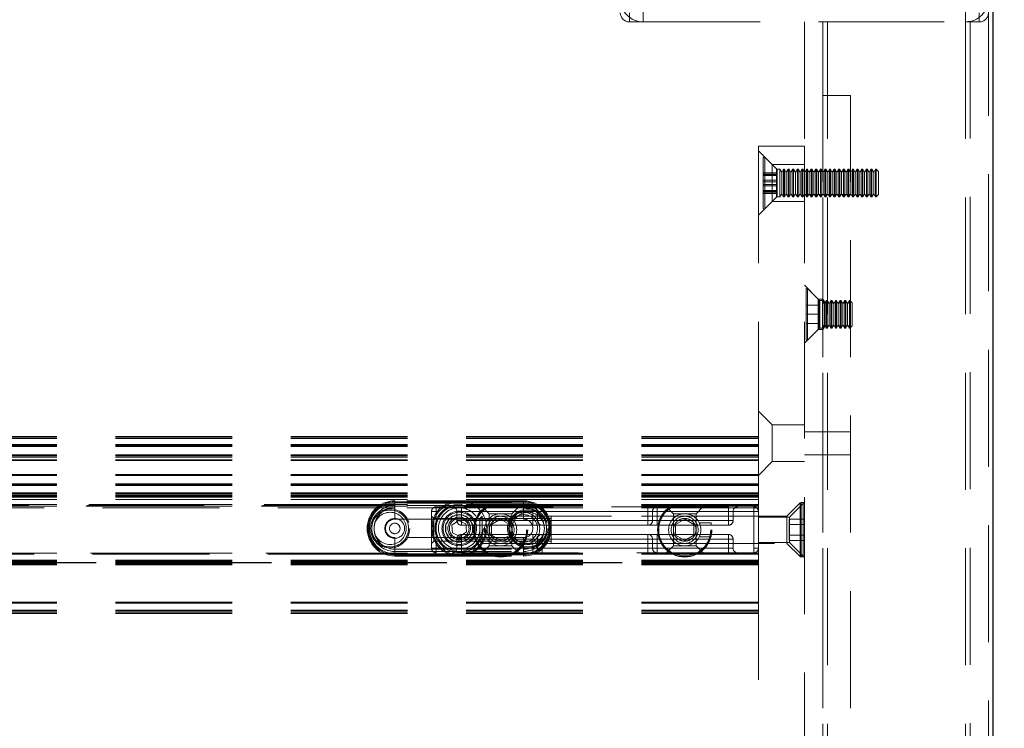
# Model space of a CAD drawing. Header units: millimetres. Extents: x 8 to 290, y 2 to 202.
# Tile 47 of 189: x 131 to 142, y 107 to 115. Entities that reach past the tile are written whole.
import ezdxf

# ---------------------------------------------------------------- set-up
doc = ezdxf.new("R2010")
doc.units = ezdxf.units.MM
doc.linetypes.add('HIDDEN', pattern=[1.905, 1.27, -0.635])
doc.styles.add('SLDTEXTSTYLE2', font='TXT', dxfattribs={"width": 0.605})
doc.dimstyles.new('SLDDIMSTYLE2', dxfattribs={"dimtxt": 2.568319, "dimasz": 3, "dimexe": 0, "dimexo": 0.0625, "dimgap": 0.64208, "dimtad": 1, "dimlfac": 20, "dimrnd": 1e-09, "dimzin": 12, "dimdsep": 46, "dimtxsty": 'SLDTEXTSTYLE2', "dimsah": 1, "dimcen": 0.09, "dimadec": 0, "dimazin": 3, "dimtfac": 1, "dimtofl": 0, "dimtmove": 0, "dimatfit": 3, "dimfxl": 1, "dimfrac": 2, "dimtolj": 1, "dimtzin": 12, "dimarcsym": 0})

# ---------------------------------------------------------------- blocks, each defined once
blk = doc.blocks.new('_D_4')
at = {"color": 7, "linetype": 'Continuous', "lineweight": 0}
for p, q in [((142.542, 116.579), (152.542, 116.579)), ((151.542, 91.739), (151.542, 116.579)), ((142.542, 91.739), (152.542, 91.739))]:
    blk.add_line(p, q, dxfattribs=at)
at = {"color": 7, "linetype": 'Continuous', "lineweight": 18}
for points in [[(151.542, 116.579), (150.792, 113.579), (152.292, 113.579)], [(151.542, 91.739), (152.292, 94.739), (150.792, 94.739)]]:
    blk.add_solid(points, dxfattribs=at)
at = {"color": 7, "linetype": 'Continuous', "lineweight": 18, "insert": (148.131, 98.769), "char_height": 2.6458, "attachment_point": 1, "rotation": 90, "style": 'SLDTEXTSTYLE2'}
blk.add_mtext('496,80', dxfattribs=at)
blk = doc.blocks.new('_D_6')
at = {"color": 7, "linetype": 'Continuous', "lineweight": 0}
for p, q in [((104.542, 92.709), (104.542, 127.579)), ((141.542, 92.709), (141.542, 127.579)), ((141.542, 126.579), (104.542, 126.579))]:
    blk.add_line(p, q, dxfattribs=at)
at = {"color": 7, "linetype": 'Continuous', "lineweight": 18}
for points in [[(104.542, 126.579), (107.542, 125.829), (107.542, 127.329)], [(141.542, 126.579), (138.542, 127.329), (138.542, 125.829)]]:
    blk.add_solid(points, dxfattribs=at)
at = {"color": 7, "linetype": 'Continuous', "lineweight": 18, "insert": (120.102, 129.99), "char_height": 2.6458, "attachment_point": 1, "style": 'SLDTEXTSTYLE2'}
blk.add_mtext('740', dxfattribs=at)

msp = doc.modelspace()

# ---------------------------------------------------------------- linework, layer by layer
at = {"color": 7, "linetype": 'Continuous', "lineweight": 25}
msp.add_line((141.54172, 91.73895), (141.54172, 116.57895), dxfattribs=at)
at = {"color": 7, "linetype": 'HIDDEN', "lineweight": 18}
for p, q in [((137.74172, 116.27895), (137.74172, 115.02895)), ((141.24172, 115.02895), (141.24172, 116.27895)), ((141.49172, 115.27895), (141.49172, 91.73895)), ((137.59172, 115.02895), (137.59172, 115.12895)), ((141.39172, 115.12895), (141.39172, 115.02895)), ((137.59172, 115.02895), (137.74172, 115.02895)), ((137.74172, 115.02895), (139.74172, 115.02895)), ((139.49172, 115.02895), (139.49172, 113.67895)), ((139.69172, 115.02895), (139.69172, 67.02895)), ((139.74172, 115.02895), (141.24172, 115.02895)), ((139.74172, 115.02895), (139.74172, 67.02895)), ((139.74172, 115.02895), (139.74172, 69.92895)), ((139.74172, 115.02895), (139.74172, 91.73895)), ((141.24172, 115.02895), (141.24172, 67.02895)), ((141.24172, 115.02895), (141.24172, 69.92895)), ((141.24172, 115.02895), (141.39172, 115.02895)), ((141.24172, 115.02895), (141.24172, 91.73895)), ((141.29172, 115.034), (141.29172, 67.02895)), ((139.69172, 69.47895), (139.69172, 114.22895)), ((139.69172, 114.22895), (139.99172, 114.22895)), ((139.99172, 69.47895), (139.99172, 114.22895)), ((138.99172, 113.67895), (138.99172, 110.52895)), ((138.99172, 113.67895), (139.49172, 113.67895)), ((139.14172, 113.47895), (138.99172, 113.62895)), ((139.49172, 113.67895), (139.49172, 91.73895)), ((139.04508, 113.00645), (139.04508, 113.55145)), ((139.06215, 113.0014), (139.06215, 113.55852)), ((139.18879, 113.43188), (139.06215, 113.55852)), ((139.06215, 113.55681), (139.06215, 112.99941)), ((139.19508, 113.39062), (139.04508, 113.39062)), ((139.19508, 113.38516), (139.04508, 113.38516)), ((139.14172, 113.07895), (139.14172, 113.47895)), ((139.49172, 113.47895), (139.14172, 113.47895)), ((139.18879, 113.43136), (139.18879, 113.12654)), ((139.18879, 113.12713), (139.18879, 113.43077)), ((139.19508, 113.38516), (139.19508, 113.39062)), ((139.19508, 113.37129), (139.19508, 113.38516)), ((139.22508, 113.42895), (139.19586, 113.42895)), ((139.19586, 113.42844), (139.19586, 113.12946)), ((139.19586, 113.13004), (139.19586, 113.42786)), ((139.22508, 113.12895), (139.22508, 113.42895)), ((139.24508, 113.39431), (139.22508, 113.42895)), ((139.26508, 113.42895), (139.24508, 113.39431)), ((139.24508, 113.16359), (139.24508, 113.39431)), ((139.26508, 113.12895), (139.26508, 113.42895)), ((139.27508, 113.42895), (139.26508, 113.42895)), ((139.27508, 113.12895), (139.27508, 113.42895)), ((139.29508, 113.39431), (139.27508, 113.42895)), ((139.31508, 113.42895), (139.29508, 113.39431)), ((139.29508, 113.16359), (139.29508, 113.39431)), ((139.31508, 113.12895), (139.31508, 113.42895)), ((139.32508, 113.42895), (139.31508, 113.42895)), ((139.32508, 113.12895), (139.32508, 113.42895)), ((139.34508, 113.39431), (139.32508, 113.42895)), ((139.36508, 113.42895), (139.34508, 113.39431)), ((139.34508, 113.16359), (139.34508, 113.39431)), ((139.36508, 113.12895), (139.36508, 113.42895)), ((139.37508, 113.42895), (139.36508, 113.42895)), ((139.37508, 113.12895), (139.37508, 113.42895)), ((139.39508, 113.39431), (139.37508, 113.42895)), ((139.41508, 113.42895), (139.39508, 113.39431)), ((139.39508, 113.16359), (139.39508, 113.39431)), ((139.41508, 113.12895), (139.41508, 113.42895)), ((139.42508, 113.42895), (139.41508, 113.42895)), ((139.42508, 113.12895), (139.42508, 113.42895)), ((139.44508, 113.39431), (139.42508, 113.42895)), ((139.46508, 113.42895), (139.44508, 113.39431)), ((139.44508, 113.16359), (139.44508, 113.39431)), ((139.46508, 113.12895), (139.46508, 113.42895)), ((139.47508, 113.42895), (139.46508, 113.42895)), ((139.47508, 113.12895), (139.47508, 113.42895)), ((139.49508, 113.39431), (139.47508, 113.42895)), ((139.69172, 113.40395), (139.49172, 113.40395)), ((139.51508, 113.42895), (139.49508, 113.39431)), ((139.49508, 113.16359), (139.49508, 113.39431)), ((139.51508, 113.12895), (139.51508, 113.42895)), ((139.52508, 113.42895), (139.51508, 113.42895)), ((139.52508, 113.12895), (139.52508, 113.42895)), ((139.54508, 113.39431), (139.52508, 113.42895)), ((139.56508, 113.42895), (139.54508, 113.39431)), ((139.54508, 113.16359), (139.54508, 113.39431)), ((139.56508, 113.12895), (139.56508, 113.42895)), ((139.57508, 113.42895), (139.56508, 113.42895)), ((139.57508, 113.12895), (139.57508, 113.42895)), ((139.59508, 113.39431), (139.57508, 113.42895)), ((139.61508, 113.42895), (139.59508, 113.39431)), ((139.59508, 113.16359), (139.59508, 113.39431)), ((139.61508, 113.12895), (139.61508, 113.42895)), ((139.62508, 113.42895), (139.61508, 113.42895)), ((139.62508, 113.12895), (139.62508, 113.42895)), ((139.64508, 113.39431), (139.62508, 113.42895)), ((139.66508, 113.42895), (139.64508, 113.39431)), ((139.64508, 113.16359), (139.64508, 113.39431)), ((139.66508, 113.12895), (139.66508, 113.42895)), ((139.67508, 113.42895), (139.66508, 113.42895)), ((139.67508, 113.12895), (139.67508, 113.42895)), ((139.69508, 113.39431), (139.67508, 113.42895)), ((139.99172, 113.40395), (139.69172, 113.40395)), ((139.71508, 113.42895), (139.69508, 113.39431)), ((139.69508, 113.16359), (139.69508, 113.39431)), ((139.71508, 113.12895), (139.71508, 113.42895)), ((139.72508, 113.42895), (139.71508, 113.42895)), ((139.72508, 113.12895), (139.72508, 113.42895)), ((139.74508, 113.39431), (139.72508, 113.42895)), ((139.76508, 113.42895), (139.74508, 113.39431)), ((139.74508, 113.16359), (139.74508, 113.39431)), ((139.76508, 113.12895), (139.76508, 113.42895)), ((139.77508, 113.42895), (139.76508, 113.42895)), ((139.77508, 113.12895), (139.77508, 113.42895)), ((139.79508, 113.39431), (139.77508, 113.42895)), ((139.81508, 113.42895), (139.79508, 113.39431)), ((139.79508, 113.16359), (139.79508, 113.39431)), ((139.81508, 113.12895), (139.81508, 113.42895)), ((139.82508, 113.42895), (139.81508, 113.42895)), ((139.82508, 113.12895), (139.82508, 113.42895)), ((139.84508, 113.39431), (139.82508, 113.42895)), ((139.86508, 113.42895), (139.84508, 113.39431)), ((139.84508, 113.16359), (139.84508, 113.39431)), ((139.86508, 113.12895), (139.86508, 113.42895)), ((139.87508, 113.42895), (139.86508, 113.42895)), ((139.87508, 113.12895), (139.87508, 113.42895)), ((139.89508, 113.39431), (139.87508, 113.42895)), ((139.91508, 113.42895), (139.89508, 113.39431)), ((139.89508, 113.16359), (139.89508, 113.39431)), ((139.91508, 113.12895), (139.91508, 113.42895)), ((139.92508, 113.42895), (139.91508, 113.42895)), ((139.92508, 113.12895), (139.92508, 113.42895)), ((139.94508, 113.39431), (139.92508, 113.42895)), ((139.96508, 113.42895), (139.94508, 113.39431)), ((139.94508, 113.16359), (139.94508, 113.39431)), ((139.96508, 113.12895), (139.96508, 113.42895)), ((139.97508, 113.42895), (139.96508, 113.42895)), ((139.97508, 113.12895), (139.97508, 113.42895)), ((139.99508, 113.39431), (139.97508, 113.42895)), ((140.01508, 113.42895), (139.99508, 113.39431)), ((139.99508, 113.16359), (139.99508, 113.39431)), ((140.01508, 113.12895), (140.01508, 113.42895)), ((140.02508, 113.42895), (140.01508, 113.42895)), ((140.02508, 113.12895), (140.02508, 113.42895)), ((140.04508, 113.39431), (140.02508, 113.42895)), ((140.06508, 113.42895), (140.04508, 113.39431)), ((140.04508, 113.16359), (140.04508, 113.39431)), ((140.06508, 113.12895), (140.06508, 113.42895)), ((140.07508, 113.42895), (140.06508, 113.42895)), ((140.07508, 113.12895), (140.07508, 113.42895)), ((140.09508, 113.39431), (140.07508, 113.42895)), ((140.11508, 113.42895), (140.09508, 113.39431)), ((140.09508, 113.16359), (140.09508, 113.39431)), ((140.11508, 113.12895), (140.11508, 113.42895)), ((140.12508, 113.42895), (140.11508, 113.42895)), ((140.12508, 113.12895), (140.12508, 113.42895)), ((140.14508, 113.39431), (140.12508, 113.42895)), ((140.16508, 113.42895), (140.14508, 113.39431)), ((140.14508, 113.16359), (140.14508, 113.39431)), ((140.16508, 113.12895), (140.16508, 113.42895)), ((140.17508, 113.42895), (140.16508, 113.42895)), ((140.17508, 113.12895), (140.17508, 113.42895)), ((140.19508, 113.39431), (140.17508, 113.42895)), ((140.21508, 113.42895), (140.19508, 113.39431)), ((140.19508, 113.16359), (140.19508, 113.39431)), ((140.21508, 113.12895), (140.21508, 113.42895)), ((140.22508, 113.42895), (140.21508, 113.42895)), ((140.22508, 113.12895), (140.22508, 113.42895)), ((140.24508, 113.39431), (140.22508, 113.42895)), ((140.26508, 113.42895), (140.24508, 113.39431)), ((140.24508, 113.16359), (140.24508, 113.39431)), ((140.26508, 113.12895), (140.26508, 113.42895)), ((140.27008, 113.42895), (140.26508, 113.42895)), ((140.27008, 113.12895), (140.27008, 113.42895)), ((140.29508, 113.40395), (140.27008, 113.42895)), ((140.29508, 113.15395), (140.29508, 113.40395)), ((139.19508, 113.37129), (139.04508, 113.37129)), ((139.19508, 113.36023), (139.04508, 113.36023)), ((139.19508, 113.30934), (139.04508, 113.30934)), ((139.19508, 113.29283), (139.04508, 113.29283)), ((139.19508, 113.26507), (139.19508, 113.37129)), ((139.19508, 113.26507), (139.04508, 113.26507)), ((139.19508, 113.24855), (139.04508, 113.24855)), ((139.19508, 113.19767), (139.04508, 113.19767)), ((139.19508, 113.18661), (139.04508, 113.18661)), ((139.19508, 113.17274), (139.04508, 113.17274)), ((139.19508, 113.16728), (139.04508, 113.16728)), ((139.19508, 113.17274), (139.19508, 113.26507)), ((139.19508, 113.16728), (139.19508, 113.17274)), ((139.22508, 113.12895), (139.24508, 113.16359)), ((139.24508, 113.16359), (139.26508, 113.12895)), ((139.27508, 113.12895), (139.29508, 113.16359)), ((139.29508, 113.16359), (139.31508, 113.12895)), ((139.32508, 113.12895), (139.34508, 113.16359)), ((139.34508, 113.16359), (139.36508, 113.12895)), ((139.37508, 113.12895), (139.39508, 113.16359)), ((139.39508, 113.16359), (139.41508, 113.12895)), ((139.42508, 113.12895), (139.44508, 113.16359)), ((139.44508, 113.16359), (139.46508, 113.12895)), ((139.47508, 113.12895), (139.49508, 113.16359)), ((139.49508, 113.16359), (139.51508, 113.12895)), ((139.52508, 113.12895), (139.54508, 113.16359)), ((139.54508, 113.16359), (139.56508, 113.12895)), ((139.57508, 113.12895), (139.59508, 113.16359)), ((139.59508, 113.16359), (139.61508, 113.12895)), ((139.62508, 113.12895), (139.64508, 113.16359)), ((139.64508, 113.16359), (139.66508, 113.12895)), ((139.67508, 113.12895), (139.69508, 113.16359)), ((139.69508, 113.16359), (139.71508, 113.12895)), ((139.72508, 113.12895), (139.74508, 113.16359)), ((139.74508, 113.16359), (139.76508, 113.12895)), ((139.77508, 113.12895), (139.79508, 113.16359)), ((139.79508, 113.16359), (139.81508, 113.12895)), ((139.82508, 113.12895), (139.84508, 113.16359)), ((139.84508, 113.16359), (139.86508, 113.12895)), ((139.87508, 113.12895), (139.89508, 113.16359)), ((139.89508, 113.16359), (139.91508, 113.12895)), ((139.92508, 113.12895), (139.94508, 113.16359)), ((139.94508, 113.16359), (139.96508, 113.12895)), ((139.97508, 113.12895), (139.99508, 113.16359)), ((139.99508, 113.16359), (140.01508, 113.12895)), ((140.02508, 113.12895), (140.04508, 113.16359)), ((140.04508, 113.16359), (140.06508, 113.12895)), ((140.07508, 113.12895), (140.09508, 113.16359)), ((140.09508, 113.16359), (140.11508, 113.12895)), ((140.12508, 113.12895), (140.14508, 113.16359)), ((140.14508, 113.16359), (140.16508, 113.12895)), ((140.17508, 113.12895), (140.19508, 113.16359)), ((140.19508, 113.16359), (140.21508, 113.12895)), ((140.22508, 113.12895), (140.24508, 113.16359)), ((140.24508, 113.16359), (140.26508, 113.12895)), ((138.99172, 112.92895), (139.14172, 113.07895)), ((139.06215, 112.99938), (139.18879, 113.12602)), ((139.14172, 113.07895), (139.49172, 113.07895)), ((139.19586, 113.12895), (139.22508, 113.12895)), ((139.26508, 113.12895), (139.27508, 113.12895)), ((139.31508, 113.12895), (139.32508, 113.12895)), ((139.36508, 113.12895), (139.37508, 113.12895)), ((139.41508, 113.12895), (139.42508, 113.12895)), ((139.46508, 113.12895), (139.47508, 113.12895)), ((139.49172, 113.15395), (139.69172, 113.15395)), ((139.51508, 113.12895), (139.52508, 113.12895)), ((139.56508, 113.12895), (139.57508, 113.12895)), ((139.61508, 113.12895), (139.62508, 113.12895)), ((139.66508, 113.12895), (139.67508, 113.12895)), ((139.69172, 113.15395), (139.99172, 113.15395)), ((139.71508, 113.12895), (139.72508, 113.12895)), ((139.76508, 113.12895), (139.77508, 113.12895)), ((139.81508, 113.12895), (139.82508, 113.12895)), ((139.86508, 113.12895), (139.87508, 113.12895)), ((139.91508, 113.12895), (139.92508, 113.12895)), ((139.96508, 113.12895), (139.97508, 113.12895)), ((140.01508, 113.12895), (140.02508, 113.12895)), ((140.06508, 113.12895), (140.07508, 113.12895)), ((140.11508, 113.12895), (140.12508, 113.12895)), ((140.16508, 113.12895), (140.17508, 113.12895)), ((140.21508, 113.12895), (140.22508, 113.12895)), ((140.26508, 113.12895), (140.27008, 113.12895)), ((140.27008, 113.12895), (140.29508, 113.15395)), ((139.64172, 112.01895), (139.49172, 112.16895)), ((139.51008, 111.58145), (139.51008, 112.12645)), ((139.52715, 112.13352), (139.52715, 111.57658)), ((139.65379, 112.00688), (139.52715, 112.13352)), ((139.64172, 111.68895), (139.64172, 112.01895)), ((139.69172, 112.01895), (139.64172, 112.01895)), ((139.65379, 112.00688), (139.65379, 111.70102)), ((139.66086, 112.00395), (139.66086, 111.70395)), ((139.69008, 112.00395), (139.66086, 112.00395)), ((139.69008, 111.70395), (139.69008, 112.00395)), ((139.71008, 111.96931), (139.69008, 112.00395)), ((139.71575, 111.97895), (139.69172, 112.01895)), ((139.73008, 112.00395), (139.71008, 111.96931)), ((139.73008, 111.70395), (139.73008, 112.00395)), ((139.74008, 112.00395), (139.73008, 112.00395)), ((139.74008, 111.70395), (139.74008, 112.00395)), ((139.76008, 111.96931), (139.74008, 112.00395)), ((139.78008, 112.00395), (139.76008, 111.96931)), ((139.78008, 111.70395), (139.78008, 112.00395)), ((139.79008, 112.00395), (139.78008, 112.00395)), ((139.79008, 111.70395), (139.79008, 112.00395)), ((139.81008, 111.96931), (139.79008, 112.00395)), ((139.83008, 112.00395), (139.81008, 111.96931)), ((139.83008, 111.70395), (139.83008, 112.00395)), ((139.84008, 112.00395), (139.83008, 112.00395)), ((139.84008, 111.70395), (139.84008, 112.00395)), ((139.86008, 111.96931), (139.84008, 112.00395)), ((139.88008, 112.00395), (139.86008, 111.96931)), ((139.88008, 111.70395), (139.88008, 112.00395)), ((139.89008, 112.00395), (139.88008, 112.00395)), ((139.89008, 111.70395), (139.89008, 112.00395)), ((139.91008, 111.96931), (139.89008, 112.00395)), ((139.93008, 112.00395), (139.91008, 111.96931)), ((139.93008, 111.70395), (139.93008, 112.00395)), ((139.94008, 112.00395), (139.93008, 112.00395)), ((139.94008, 111.70395), (139.94008, 112.00395)), ((139.96008, 111.96931), (139.94008, 112.00395)), ((139.98008, 112.00395), (139.96008, 111.96931)), ((139.98008, 111.70395), (139.98008, 112.00395)), ((139.98508, 112.00395), (139.98008, 112.00395)), ((139.98508, 111.70395), (139.98508, 112.00395)), ((140.01008, 111.97895), (139.98508, 112.00395)), ((139.66008, 111.95395), (139.51008, 111.95395)), ((139.66008, 111.85395), (139.66008, 111.95395)), ((139.71008, 111.73859), (139.71008, 111.96931)), ((139.71575, 111.97895), (139.71575, 111.72895)), ((139.99172, 111.97895), (139.71575, 111.97895)), ((139.76008, 111.73859), (139.76008, 111.96931)), ((139.81008, 111.73859), (139.81008, 111.96931)), ((139.86008, 111.73859), (139.86008, 111.96931)), ((139.91008, 111.73859), (139.91008, 111.96931)), ((139.96008, 111.73859), (139.96008, 111.96931)), ((140.01008, 111.72895), (140.01008, 111.97895)), ((139.66008, 111.85395), (139.51008, 111.85395)), ((139.66008, 111.75395), (139.66008, 111.85395)), ((139.49172, 111.53895), (139.64172, 111.68895)), ((139.66008, 111.75395), (139.51008, 111.75395)), ((139.52715, 111.57438), (139.65379, 111.70102)), ((139.64172, 111.68895), (139.69172, 111.68895)), ((139.66086, 111.70395), (139.69008, 111.70395)), ((139.69008, 111.70395), (139.71008, 111.73859)), ((139.69172, 111.68895), (139.71575, 111.72895)), ((139.71008, 111.73859), (139.73008, 111.70395)), ((139.71575, 111.72895), (139.99172, 111.72895)), ((139.73008, 111.70395), (139.74008, 111.70395)), ((139.74008, 111.70395), (139.76008, 111.73859)), ((139.76008, 111.73859), (139.78008, 111.70395)), ((139.78008, 111.70395), (139.79008, 111.70395)), ((139.79008, 111.70395), (139.81008, 111.73859)), ((139.81008, 111.73859), (139.83008, 111.70395)), ((139.83008, 111.70395), (139.84008, 111.70395)), ((139.84008, 111.70395), (139.86008, 111.73859)), ((139.86008, 111.73859), (139.88008, 111.70395)), ((139.88008, 111.70395), (139.89008, 111.70395)), ((139.89008, 111.70395), (139.91008, 111.73859)), ((139.91008, 111.73859), (139.93008, 111.70395)), ((139.93008, 111.70395), (139.94008, 111.70395)), ((139.94008, 111.70395), (139.96008, 111.73859)), ((139.96008, 111.73859), (139.98008, 111.70395)), ((139.98008, 111.70395), (139.98508, 111.70395)), ((139.98508, 111.70395), (140.01008, 111.72895)), ((139.14172, 110.65395), (138.99172, 110.80395)), ((139.14172, 110.25395), (139.14172, 110.65395)), ((139.49172, 110.65395), (139.14172, 110.65395)), ((138.99172, 110.52895), (69.56672, 110.52895)), ((138.99172, 110.51895), (69.56672, 110.51895)), ((138.99172, 110.50395), (69.56672, 110.50395)), ((138.99172, 110.52895), (138.99172, 110.50395)), ((138.99172, 110.50395), (138.99172, 110.01395)), ((139.69172, 110.57895), (139.49172, 110.57895)), ((139.99172, 110.57895), (139.69172, 110.57895)), ((138.99172, 110.43895), (69.56672, 110.43895)), ((138.99172, 110.42895), (69.56672, 110.42895)), ((138.99172, 110.41895), (69.56672, 110.41895)), ((138.99172, 110.32895), (69.56672, 110.32895)), ((138.99172, 110.31895), (69.56672, 110.31895)), ((138.99172, 110.30395), (69.56672, 110.30395)), ((138.99172, 110.27496), (69.56672, 110.27496)), ((139.49172, 110.32895), (139.69172, 110.32895)), ((139.69172, 110.32895), (139.99172, 110.32895)), ((138.99172, 110.26542), (69.56672, 110.26542)), ((138.99172, 110.10395), (139.14172, 110.25395)), ((139.14172, 110.25395), (139.49172, 110.25395)), ((138.99172, 110.11395), (69.56672, 110.11395)), ((138.99172, 110.10395), (69.56672, 110.10395)), ((138.99172, 110.01395), (69.56672, 110.01395)), ((138.99172, 110.01248), (69.56672, 110.01248)), ((138.99172, 110.00395), (69.56672, 110.00395)), ((138.99172, 110.00293), (69.56672, 110.00293)), ((138.99172, 109.99395), (69.56672, 109.99395)), ((138.99172, 110.01395), (138.99172, 110.00395)), ((138.99172, 110.00395), (138.99172, 109.87895)), ((138.99172, 109.91395), (69.56672, 109.91395)), ((138.99172, 109.90395), (69.56672, 109.90395)), ((138.99172, 109.88895), (69.56672, 109.88895)), ((138.99172, 109.87895), (69.56672, 109.87895)), ((138.99172, 109.86895), (69.56672, 109.86895)), ((138.99172, 109.87895), (138.99172, 109.84145)), ((138.99172, 109.84145), (69.56672, 109.84145)), ((138.99172, 109.78895), (69.56672, 109.78895)), ((138.99172, 109.76895), (69.56672, 109.76895)), ((135.04172, 109.75395), (107.24172, 109.75395)), ((134.89205, 109.78895), (107.39138, 109.78895)), ((134.87589, 109.77895), (107.40755, 109.77895)), ((134.86172, 109.76895), (107.42172, 109.76895)), ((135.04172, 109.77895), (134.87589, 109.77895)), ((135.04172, 109.80395), (135.04172, 109.82895)), ((136.44172, 109.82895), (135.04172, 109.82895)), ((136.44172, 109.81867), (135.04172, 109.81867)), ((135.04172, 109.80617), (135.04172, 109.81864)), ((135.04172, 109.81638), (135.04172, 109.62895)), ((135.04172, 109.81638), (136.44172, 109.81638)), ((135.04172, 109.80617), (136.44172, 109.80617)), ((136.44172, 109.80395), (135.04172, 109.80395)), ((136.44172, 109.77895), (135.04172, 109.77895)), ((135.04172, 109.75395), (135.04172, 109.77895)), ((136.44172, 109.75395), (135.04172, 109.75395)), ((135.49172, 109.76395), (135.49172, 109.71395)), ((135.49172, 109.76395), (138.94172, 109.76395)), ((135.49172, 109.76395), (135.49172, 109.71395)), ((135.76672, 109.76395), (135.76672, 109.71395)), ((135.76672, 109.76395), (135.76672, 109.71395)), ((135.99379, 109.76395), (136.06879, 109.68895)), ((136.31464, 109.68895), (136.38964, 109.76395)), ((136.44172, 109.82895), (136.44172, 109.80395)), ((136.44172, 109.80617), (136.44172, 109.81864)), ((136.44172, 109.62895), (136.44172, 109.81638)), ((136.44172, 109.77895), (136.44172, 109.75395)), ((136.60755, 109.77895), (136.44172, 109.77895)), ((138.99172, 109.75395), (136.44172, 109.75395)), ((136.54172, 109.76395), (136.54172, 109.71395)), ((138.99172, 109.78895), (136.59138, 109.78895)), ((138.99172, 109.77895), (136.60755, 109.77895)), ((138.99172, 109.76895), (136.62172, 109.76895)), ((137.79172, 109.76395), (137.79172, 109.71395)), ((137.89172, 109.71395), (137.89172, 109.76395)), ((137.99379, 109.76395), (138.06879, 109.68895)), ((138.31464, 109.68895), (138.38964, 109.76395)), ((138.66672, 109.76395), (138.66672, 109.71395)), ((138.66672, 109.71395), (138.66672, 109.76395)), ((138.94172, 109.71395), (138.94172, 109.76395)), ((138.94172, 109.76395), (138.94172, 109.71395)), ((138.99172, 109.84145), (138.99172, 109.18368)), ((139.44606, 109.80529), (139.30172, 109.66095)), ((139.49172, 109.81395), (139.32922, 109.65145)), ((139.44606, 109.80529), (139.44606, 109.22491)), ((139.44606, 109.22287), (139.44606, 109.80427)), ((139.4549, 109.80895), (139.4549, 109.22128)), ((139.47922, 109.80895), (139.4549, 109.80895)), ((139.4549, 109.21921), (139.4549, 109.80791)), ((139.47922, 109.80895), (139.47922, 109.22128)), ((139.47922, 109.21921), (139.47922, 109.80791)), ((135.49172, 109.71395), (135.44172, 109.71395)), ((135.44172, 109.31395), (135.44172, 109.71395)), ((135.44172, 109.71395), (135.49172, 109.71395)), ((135.46672, 109.63687), (135.44172, 109.66187)), ((135.46672, 109.63687), (135.46672, 109.39102)), ((136.74172, 109.63687), (135.46672, 109.63687)), ((138.94172, 109.71395), (135.49172, 109.71395)), ((135.49172, 109.31395), (135.49172, 109.71395)), ((135.71672, 109.71395), (135.76672, 109.71395)), ((135.71672, 109.71395), (135.71672, 109.61395)), ((135.76672, 109.71395), (135.71672, 109.71395)), ((136.54172, 109.71395), (135.76672, 109.71395)), ((135.76672, 109.61395), (135.76672, 109.71395)), ((135.76672, 109.71395), (138.66672, 109.71395)), ((135.99172, 109.66095), (135.96672, 109.63595)), ((135.96672, 109.63595), (135.96672, 109.39195)), ((135.99172, 109.51395), (135.99172, 109.66095)), ((139.30172, 109.66095), (135.99172, 109.66095)), ((136.31464, 109.68895), (136.06879, 109.68895)), ((136.06879, 109.68895), (136.06879, 109.34102)), ((136.31464, 109.34102), (136.31464, 109.68895)), ((136.59172, 109.71395), (136.54172, 109.71395)), ((136.54172, 109.71395), (136.54172, 109.61395)), ((137.79172, 109.71395), (136.59172, 109.71395)), ((136.59172, 109.71395), (136.59172, 109.61395)), ((136.74172, 109.66395), (136.74172, 109.36395)), ((138.99172, 109.66395), (136.74172, 109.66395)), ((137.79172, 109.71395), (137.84172, 109.71395)), ((137.79172, 109.71395), (137.79172, 109.61395)), ((137.84172, 109.61395), (137.84172, 109.71395)), ((137.89172, 109.71395), (137.84172, 109.71395)), ((138.66672, 109.71395), (137.89172, 109.71395)), ((137.89172, 109.61395), (137.89172, 109.71395)), ((138.31464, 109.68895), (138.06879, 109.68895)), ((138.06879, 109.68895), (138.06879, 109.34102)), ((138.31464, 109.34102), (138.31464, 109.68895)), ((138.66672, 109.71395), (138.71672, 109.71395)), ((138.66672, 109.71395), (138.66672, 109.61395)), ((138.71672, 109.71395), (138.66672, 109.71395)), ((138.71672, 109.61395), (138.71672, 109.71395)), ((138.94172, 109.31395), (138.94172, 109.71395)), ((138.99172, 109.71395), (138.94172, 109.71395)), ((138.94172, 109.71395), (138.99172, 109.71395)), ((139.32922, 109.65145), (138.99172, 109.65145)), ((139.30172, 109.36695), (139.30172, 109.66095)), ((139.32922, 109.65145), (139.32922, 109.37645)), ((135.04172, 109.62895), (136.44172, 109.62895)), ((135.73487, 109.61528), (135.66353, 109.56618)), ((135.66353, 109.56618), (135.67038, 109.47985)), ((135.76672, 109.61395), (135.71672, 109.61395)), ((135.71672, 109.61395), (135.76672, 109.61395)), ((135.81306, 109.57805), (135.73487, 109.61528)), ((135.76672, 109.56395), (135.76672, 109.61395)), ((136.54172, 109.61395), (135.76672, 109.61395)), ((135.76672, 109.61395), (138.66672, 109.61395)), ((135.76672, 109.61395), (135.76672, 109.56395)), ((136.54172, 109.56395), (135.76672, 109.56395)), ((135.81991, 109.49171), (135.81306, 109.57805)), ((136.19172, 109.62942), (136.09172, 109.57168)), ((136.09172, 109.57168), (136.09172, 109.45621)), ((136.29172, 109.57168), (136.19172, 109.62942)), ((136.29172, 109.45621), (136.29172, 109.57168)), ((136.54172, 109.61395), (136.59172, 109.61395)), ((136.54172, 109.56395), (136.54172, 109.61395)), ((136.54172, 109.56395), (136.64172, 109.56395)), ((137.79172, 109.61395), (136.59172, 109.61395)), ((137.79172, 109.56395), (136.64172, 109.56395)), ((137.84172, 109.61395), (137.79172, 109.61395)), ((137.79172, 109.61395), (137.79172, 109.56395)), ((137.79172, 109.56395), (137.89172, 109.56395)), ((137.84172, 109.61395), (137.89172, 109.61395)), ((137.89172, 109.61395), (137.89172, 109.56395)), ((138.66672, 109.61395), (137.89172, 109.61395)), ((138.66672, 109.56395), (137.89172, 109.56395)), ((138.19172, 109.62942), (138.09172, 109.57168)), ((138.09172, 109.57168), (138.09172, 109.45621)), ((138.29172, 109.57168), (138.19172, 109.62942)), ((138.29172, 109.45621), (138.29172, 109.57168)), ((138.47922, 109.58895), (138.35422, 109.58895)), ((138.35422, 109.58895), (138.35422, 109.56395)), ((138.47922, 109.56395), (138.47922, 109.58895)), ((138.71672, 109.61395), (138.66672, 109.61395)), ((138.66672, 109.61395), (138.66672, 109.56395)), ((138.66672, 109.56395), (138.66672, 109.61395)), ((138.66672, 109.61395), (138.71672, 109.61395)), ((139.32672, 109.57168), (139.32672, 109.62942)), ((139.49172, 109.62942), (139.32672, 109.62942)), ((139.49172, 109.57168), (139.32672, 109.57168)), ((139.32672, 109.45621), (139.32672, 109.57168)), ((135.04172, 109.24152), (135.04172, 109.42895)), ((136.44172, 109.42895), (135.04172, 109.42895)), ((135.67038, 109.47985), (135.74857, 109.44262)), ((135.74857, 109.44262), (135.81991, 109.49171)), ((135.76672, 109.41395), (135.76672, 109.46395)), ((135.76672, 109.46395), (136.54172, 109.46395)), ((135.76672, 109.46395), (135.76672, 109.41395)), ((135.99172, 109.36695), (135.99172, 109.51395)), ((136.09172, 109.45621), (136.19172, 109.39848)), ((136.19172, 109.39848), (136.29172, 109.45621)), ((136.44172, 109.24152), (136.44172, 109.42895)), ((136.54172, 109.41395), (136.54172, 109.46395)), ((136.64172, 109.46395), (136.54172, 109.46395)), ((136.64172, 109.46395), (137.79172, 109.46395)), ((136.64172, 109.41395), (136.64172, 109.46395)), ((137.79172, 109.46395), (137.79172, 109.41395)), ((137.89172, 109.46395), (137.79172, 109.46395)), ((137.89172, 109.46395), (137.89172, 109.41395)), ((137.89172, 109.46395), (138.66672, 109.46395)), ((138.09172, 109.45621), (138.19172, 109.39848)), ((138.19172, 109.39848), (138.29172, 109.45621)), ((138.35422, 109.46395), (138.35422, 109.43895)), ((138.35422, 109.43895), (138.47922, 109.43895)), ((138.47922, 109.43895), (138.47922, 109.46395)), ((138.66672, 109.46395), (138.66672, 109.41395)), ((138.66672, 109.41395), (138.66672, 109.46395)), ((139.32672, 109.39848), (139.32672, 109.45621)), ((139.49172, 109.45621), (139.32672, 109.45621)), ((135.44172, 109.36602), (135.46672, 109.39102)), ((135.44172, 109.31395), (135.49172, 109.31395)), ((135.49172, 109.31395), (135.44172, 109.31395)), ((135.46672, 109.39102), (136.74172, 109.39102)), ((135.49172, 109.31395), (138.94172, 109.31395)), ((135.49172, 109.26395), (135.49172, 109.31395)), ((135.49172, 109.31395), (135.49172, 109.26395)), ((135.71672, 109.41395), (135.76672, 109.41395)), ((135.71672, 109.41395), (135.71672, 109.31395)), ((135.76672, 109.41395), (135.71672, 109.41395)), ((135.76672, 109.31395), (135.71672, 109.31395)), ((135.71672, 109.31395), (135.76672, 109.31395)), ((135.76672, 109.41395), (136.54172, 109.41395)), ((135.76672, 109.31395), (135.76672, 109.41395)), ((138.66672, 109.41395), (135.76672, 109.41395)), ((135.76672, 109.31395), (136.54172, 109.31395)), ((135.76672, 109.26395), (135.76672, 109.31395)), ((135.76672, 109.31395), (135.76672, 109.26395)), ((138.66672, 109.31395), (135.76672, 109.31395)), ((135.96672, 109.39195), (135.99172, 109.36695)), ((135.99172, 109.36695), (139.30172, 109.36695)), ((136.06879, 109.34102), (135.99172, 109.26395)), ((136.06879, 109.34102), (136.31464, 109.34102)), ((136.39172, 109.26395), (136.31464, 109.34102)), ((136.59172, 109.41395), (136.54172, 109.41395)), ((136.54172, 109.41395), (136.54172, 109.31395)), ((136.54172, 109.31395), (136.59172, 109.31395)), ((136.54172, 109.31395), (136.54172, 109.26395)), ((136.59172, 109.41395), (136.64172, 109.41395)), ((136.59172, 109.41395), (136.59172, 109.31395)), ((136.64172, 109.31395), (136.59172, 109.31395)), ((136.64172, 109.41395), (137.79172, 109.41395)), ((136.64172, 109.31395), (136.64172, 109.41395)), ((136.64172, 109.31395), (137.79172, 109.31395)), ((136.64172, 109.26395), (136.64172, 109.31395)), ((136.74172, 109.36395), (138.99172, 109.36395)), ((137.79172, 109.41395), (137.84172, 109.41395)), ((137.79172, 109.41395), (137.79172, 109.31395)), ((137.84172, 109.31395), (137.79172, 109.31395)), ((137.79172, 109.26395), (137.79172, 109.31395)), ((137.84172, 109.31395), (137.84172, 109.41395)), ((137.89172, 109.41395), (137.84172, 109.41395)), ((137.84172, 109.31395), (137.89172, 109.31395)), ((137.89172, 109.31395), (137.89172, 109.41395)), ((137.89172, 109.41395), (138.66672, 109.41395)), ((137.89172, 109.31395), (138.66672, 109.31395)), ((137.89172, 109.26395), (137.89172, 109.31395)), ((138.06879, 109.34102), (137.99172, 109.26395)), ((138.06879, 109.34102), (138.31464, 109.34102)), ((138.39172, 109.26395), (138.31464, 109.34102)), ((138.66672, 109.41395), (138.71672, 109.41395)), ((138.66672, 109.41395), (138.66672, 109.31395)), ((138.71672, 109.41395), (138.66672, 109.41395)), ((138.66672, 109.26395), (138.66672, 109.31395)), ((138.71672, 109.31395), (138.66672, 109.31395)), ((138.66672, 109.31395), (138.71672, 109.31395)), ((138.66672, 109.26395), (138.66672, 109.31395)), ((138.71672, 109.31395), (138.71672, 109.41395)), ((138.94172, 109.31395), (138.99172, 109.31395)), ((138.94172, 109.26395), (138.94172, 109.31395)), ((138.99172, 109.31395), (138.94172, 109.31395)), ((138.94172, 109.31395), (138.94172, 109.26395)), ((138.99172, 109.37645), (139.32922, 109.37645)), ((139.30172, 109.36695), (139.44606, 109.22261)), ((139.32672, 109.39848), (139.49172, 109.39848)), ((139.32922, 109.37645), (139.49172, 109.21395)), ((138.99172, 109.25895), (69.56672, 109.25895)), ((134.93401, 109.24895), (107.34942, 109.24895)), ((134.91095, 109.25895), (107.37248, 109.25895)), ((134.93401, 109.24895), (136.54942, 109.24895)), ((135.04172, 109.27895), (135.04172, 109.30395)), ((135.04172, 109.30395), (136.44172, 109.30395)), ((135.04172, 109.27895), (136.44172, 109.27895)), ((135.04172, 109.22895), (135.04172, 109.25395)), ((135.04172, 109.25395), (136.44172, 109.25395)), ((136.44172, 109.25173), (135.04172, 109.25173)), ((135.04172, 109.25173), (135.04172, 109.23926)), ((136.44172, 109.24152), (135.04172, 109.24152)), ((135.04172, 109.23923), (136.44172, 109.23923)), ((135.04172, 109.22895), (136.44172, 109.22895)), ((138.94172, 109.26395), (135.49172, 109.26395)), ((136.44172, 109.27895), (136.44172, 109.30395)), ((136.44172, 109.22895), (136.44172, 109.25395)), ((136.44172, 109.25173), (136.44172, 109.23926)), ((138.99172, 109.24895), (136.54942, 109.24895)), ((138.99172, 109.25895), (136.57248, 109.25895)), ((139.4549, 109.21895), (139.47922, 109.21895)), ((138.99172, 109.18368), (69.56672, 109.18368)), ((138.99172, 109.17308), (69.56672, 109.17308)), ((138.99172, 109.16601), (69.56672, 109.16601)), ((138.99172, 109.16508), (69.56672, 109.16508)), ((138.99172, 109.16486), (69.56672, 109.16486)), ((138.99172, 109.16396), (69.56672, 109.16396)), ((138.99172, 109.16396), (69.56672, 109.16396)), ((138.99172, 109.16396), (69.56672, 109.16396)), ((138.99172, 109.16396), (69.56672, 109.16396)), ((138.99172, 109.16396), (69.56672, 109.16396)), ((138.99172, 109.16395), (69.56672, 109.16395)), ((138.99172, 109.16394), (69.56672, 109.16394)), ((138.99172, 109.16394), (69.56672, 109.16394)), ((138.99172, 109.16394), (69.56672, 109.16394)), ((138.99172, 109.16394), (69.56672, 109.16394)), ((138.99172, 109.16394), (69.56672, 109.16394)), ((138.99172, 109.16393), (69.56672, 109.16393)), ((138.99172, 109.16341), (69.56672, 109.16341)), ((138.99172, 109.16102), (69.56672, 109.16102)), ((138.99172, 109.16087), (69.56672, 109.16087)), ((138.99172, 109.15996), (69.56672, 109.15996)), ((138.99172, 109.15995), (69.56672, 109.15995)), ((138.99172, 109.15995), (69.56672, 109.15995)), ((138.99172, 109.15995), (69.56672, 109.15995)), ((138.99172, 109.15995), (69.56672, 109.15995)), ((138.99172, 109.15995), (69.56672, 109.15995)), ((138.99172, 109.15995), (69.56672, 109.15995)), ((138.99172, 109.15995), (69.56672, 109.15995)), ((138.99172, 109.15995), (69.56672, 109.15995)), ((138.99172, 109.15995), (69.56672, 109.15995)), ((138.99172, 109.15995), (69.56672, 109.15995)), ((138.99172, 109.15995), (69.56672, 109.15995)), ((138.99172, 109.15995), (69.56672, 109.15995)), ((138.99172, 109.15995), (69.56672, 109.15995)), ((138.99172, 109.15995), (69.56672, 109.15995)), ((138.99172, 109.15995), (69.56672, 109.15995)), ((138.99172, 109.15995), (69.56672, 109.15995)), ((138.99172, 109.15995), (69.56672, 109.15995)), ((138.99172, 109.15995), (69.56672, 109.15995)), ((138.99172, 109.15995), (69.56672, 109.15995)), ((138.99172, 109.15995), (69.56672, 109.15995)), ((138.99172, 109.15995), (69.56672, 109.15995)), ((138.99172, 109.15995), (69.56672, 109.15995)), ((138.99172, 109.15995), (69.56672, 109.15995)), ((138.99172, 109.15995), (69.56672, 109.15995)), ((138.99172, 109.15995), (69.56672, 109.15995)), ((138.99172, 109.15995), (69.56672, 109.15995)), ((138.99172, 109.15995), (69.56672, 109.15995)), ((138.99172, 109.15995), (69.56672, 109.15995)), ((138.99172, 109.15995), (69.56672, 109.15995)), ((138.99172, 109.15995), (69.56672, 109.15995)), ((138.99172, 109.15995), (69.56672, 109.15995)), ((138.99172, 109.15995), (69.56672, 109.15995)), ((138.99172, 109.15995), (69.56672, 109.15995)), ((138.99172, 109.15995), (69.56672, 109.15995)), ((138.99172, 109.15995), (69.56672, 109.15995)), ((138.99172, 109.15995), (69.56672, 109.15995)), ((138.99172, 109.15995), (69.56672, 109.15995)), ((138.99172, 109.15995), (69.56672, 109.15995)), ((138.99172, 109.15995), (69.56672, 109.15995)), ((138.99172, 109.15995), (69.56672, 109.15995)), ((138.99172, 109.15995), (69.56672, 109.15995)), ((138.99172, 109.15995), (69.56672, 109.15995)), ((138.99172, 109.15995), (69.56672, 109.15995)), ((138.99172, 109.15995), (69.56672, 109.15995)), ((138.99172, 109.15995), (69.56672, 109.15995)), ((138.99172, 109.15995), (69.56672, 109.15995)), ((138.99172, 109.15995), (69.56672, 109.15995)), ((138.99172, 109.15995), (69.56672, 109.15995)), ((138.99172, 109.15995), (69.56672, 109.15995)), ((138.99172, 109.15995), (69.56672, 109.15995)), ((138.99172, 109.15994), (69.56672, 109.15994)), ((138.99172, 109.15994), (69.56672, 109.15994)), ((69.56672, 109.15868), (138.99172, 109.15868)), ((69.56672, 109.15395), (138.99172, 109.15395)), ((138.99172, 109.14688), (69.56672, 109.14688)), ((138.99172, 109.14395), (69.56672, 109.14395)), ((138.99172, 109.14189), (69.56672, 109.14189)), ((138.99172, 109.13481), (69.56672, 109.13481)), ((138.99172, 109.18368), (138.99172, 109.15868)), ((138.99172, 109.15868), (138.99172, 109.15395)), ((138.99172, 109.15395), (138.99172, 98.76895)), ((138.99172, 108.72895), (69.56672, 108.72895)), ((138.99172, 108.71895), (69.56672, 108.71895)), ((138.99172, 108.64145), (69.56672, 108.64145)), ((138.99172, 108.62895), (69.56672, 108.62895)), ((138.99172, 108.61395), (69.56672, 108.61395)), ((138.99172, 108.60395), (69.56672, 108.60395))]:
    msp.add_line(p, q, dxfattribs=at)
for centre, radius in [((134.99172, 109.52895), 0.2125), ((135.74172, 109.52895), 0.2875), ((135.74172, 109.52895), 0.2625), ((135.74172, 109.52895), 0.25), ((135.74172, 109.52895), 0.225), ((136.19172, 109.51395), 0.295), ((136.19172, 109.51395), 0.29134), ((136.19172, 109.51395), 0.2825), ((136.49172, 109.52895), 0.2125), ((138.19172, 109.51395), 0.295), ((138.19172, 109.51395), 0.29134), ((138.19172, 109.51395), 0.2825), ((134.99172, 109.52895), 0.2), ((134.99172, 109.52895), 0.175), ((135.04172, 109.52895), 0.1075), ((135.74172, 109.52895), 0.1875), ((135.74172, 109.52895), 0.175), ((135.74172, 109.52895), 0.15), ((135.74172, 109.52895), 0.14625), ((135.74172, 109.52895), 0.12293), ((135.74172, 109.52895), 0.10691), ((136.19172, 109.51395), 0.175), ((136.19172, 109.51395), 0.147), ((136.44172, 109.52895), 0.175), ((136.49172, 109.52895), 0.2), ((136.44172, 109.52895), 0.15), ((136.49172, 109.52895), 0.175), ((138.19172, 109.51395), 0.175), ((138.19172, 109.51395), 0.147), ((135.04172, 109.52895), 0.0575)]:
    msp.add_circle(centre, radius, dxfattribs=at)
for centre, radius, start, end in [((137.74172, 115.27895), 0.25, 180, 270), ((141.24172, 115.27895), 0.25, 270, 0), ((137.59172, 115.12895), 0.1, 180, 270), ((141.39172, 115.12895), 0.1, 270, 360), ((139.05508, 113.55145), 0.01, 45, 180), ((139.19586, 113.43895), 0.01, 225, 270), ((139.19586, 113.11895), 0.01, 90, 135), ((139.05508, 113.00645), 0.01, 180, 315), ((139.52008, 112.12645), 0.01, 45, 180), ((139.66086, 112.01395), 0.01, 225, 270), ((139.66086, 111.69395), 0.01, 90, 135), ((139.52008, 111.58145), 0.01, 180, 315), ((135.04172, 109.52895), 0.3, 90, 270), ((135.04172, 109.52895), 0.28972, 90, 270), ((135.04172, 109.52895), 0.28743, 90, 270), ((135.04172, 109.52895), 0.27722, 90, 270), ((135.04172, 109.52895), 0.275, 90, 270), ((135.04172, 109.52895), 0.25, 90, 270), ((135.04172, 109.52895), 0.225, 90, 270), ((135.74172, 109.52895), 0.3, 90, 270), ((135.49172, 109.71395), 0.05, 90, 180), ((135.66672, 109.71395), 0.05, 360, 90), ((135.74172, 109.52895), 0.3, 270, 90), ((136.44172, 109.52895), 0.3, 270, 90), ((136.44172, 109.52895), 0.28972, 360, 90), ((136.44172, 109.52895), 0.28743, 270, 90), ((136.44172, 109.52895), 0.27722, 270, 90), ((136.44172, 109.52895), 0.275, 270, 90), ((136.44172, 109.52895), 0.25, 270, 90), ((136.44172, 109.52895), 0.225, 270, 90), ((136.54172, 109.71395), 0.05, 360, 90), ((137.89172, 109.71395), 0.05, 90, 180), ((138.76672, 109.71395), 0.05, 90, 180), ((138.94172, 109.71395), 0.05, 360, 90), ((139.4549, 109.79645), 0.0125, 90, 135), ((139.47922, 109.79645), 0.0125, 360, 90), ((136.19172, 109.51395), 0.12292, 101.734451, 258.265549), ((136.19172, 109.51395), 0.122, 360, 264.923099), ((136.19172, 109.51395), 0.12293, 78.265549, 101.734451), ((136.19172, 109.51395), 0.12293, 281.734451, 78.265549), ((135.04172, 109.52895), 0.1, 90, 270), ((135.76672, 109.61395), 0.05, 180, 270), ((136.44172, 109.52895), 0.1, 270, 90), ((136.44172, 109.52895), 0.28972, 270, 360), ((136.64172, 109.61395), 0.05, 180, 270), ((137.79172, 109.61395), 0.05, 270, 360), ((138.66672, 109.61395), 0.05, 270, 360), ((135.76672, 109.41395), 0.05, 90, 180), ((136.19172, 109.51395), 0.122, 272.634653, 360), ((136.64172, 109.41395), 0.05, 90, 180), ((137.79172, 109.41395), 0.05, 360, 90), ((138.66672, 109.41395), 0.05, 360, 90), ((135.49172, 109.31395), 0.05, 180, 270), ((135.66672, 109.31395), 0.05, 270, 360), ((136.19172, 109.51395), 0.12293, 258.265549, 281.734451), ((136.54172, 109.31395), 0.05, 270, 360), ((137.89172, 109.31395), 0.05, 180, 270), ((138.76672, 109.31395), 0.05, 180, 270), ((138.94172, 109.31395), 0.05, 270, 360), ((139.4549, 109.23145), 0.0125, 225, 270), ((139.47922, 109.23145), 0.0125, 270, 360)]:
    msp.add_arc(centre, radius, start, end, dxfattribs=at)
for points, knots in [([(141.24172, 115.02895), (141.24728, 115.02906), (141.25839, 115.02928), (141.27325, 115.03084), (141.28461, 115.03259), (141.29081, 115.03381), (141.29146, 115.03395), (141.29172, 115.034)], [0, 0, 0, 0, 0.211802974, 0.423507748, 0.637777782, 0.853958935, 1, 1, 1, 1]), ([(134.89205, 109.78895), (134.88912, 109.78723), (134.88507, 109.78484), (134.88036, 109.78187), (134.87796, 109.78032), (134.87649, 109.77935), (134.87594, 109.77899), (134.8759, 109.77896), (134.87589, 109.77895)], [0, 0, 0, 0, 0.43295887, 0.59979636, 0.76750326, 0.87153377, 0.95991481, 1, 1, 1, 1]), ([(136.60755, 109.77895), (136.60749, 109.77899), (136.60737, 109.77907), (136.60637, 109.77973), (136.60417, 109.78116), (136.59915, 109.78437), (136.59448, 109.78713), (136.59138, 109.78895)], [0, 0, 0, 0, 0.08410271, 0.16780772, 0.30734448, 0.54163862, 1, 1, 1, 1]), ([(138.19172, 109.39102), (138.1828, 109.39162), (138.1616, 109.39304), (138.12839, 109.4063), (138.09834, 109.43033), (138.07736, 109.46417), (138.06804, 109.4993), (138.06883, 109.53354), (138.07858, 109.5655), (138.09666, 109.59451), (138.12297, 109.61804), (138.15322, 109.63221), (138.17771, 109.63652), (138.19811, 109.63715), (138.22185, 109.63448), (138.25504, 109.62177), (138.28509, 109.59753), (138.30607, 109.56373), (138.3154, 109.52859), (138.3146, 109.49436), (138.30486, 109.4624), (138.28677, 109.43339), (138.26047, 109.40985), (138.23021, 109.39574), (138.20572, 109.39129), (138.19422, 109.39107), (138.19172, 109.39102)], [0, 0, 0, 0, 0.03258564, 0.07744627, 0.14063776, 0.19075952, 0.23240011, 0.27416559, 0.31340014, 0.35622536, 0.40798307, 0.4578941, 0.49082002, 0.5, 0.53258564, 0.57744627, 0.64063776, 0.69075952, 0.73240011, 0.77416559, 0.81340014, 0.85622536, 0.90798307, 0.9578941, 0.99082002, 1, 1, 1, 1])]:
    msp.add_open_spline(points, degree=3, knots=knots, dxfattribs=at)

# ---------------------------------------------------------------- dimensions: what is measured, and where the dimension line sits
at = {"color": 7, "linetype": 'Continuous', "lineweight": 18}
dim = msp.add_linear_dim(base=(104.54172, 126.57895), p1=(141.54172, 91.70895), p2=(104.54172, 91.70895), dimstyle='SLDDIMSTYLE2', dxfattribs=at)
dim.commit()
dim.dimension.update_dxf_attribs({"geometry": '_D_6', "text_midpoint": (123.04172, 126.57895), "dimtype": 160})
dim = msp.add_linear_dim(base=(151.54172, 116.57895), p1=(141.54172, 91.73895), p2=(141.54172, 116.57895), angle=90, dimstyle='SLDDIMSTYLE2', dxfattribs=at)
dim.commit()
dim.dimension.update_dxf_attribs({"geometry": '_D_4', "text_midpoint": (151.54172, 104.15895), "dimtype": 160})

doc.saveas('drawing.dxf')
